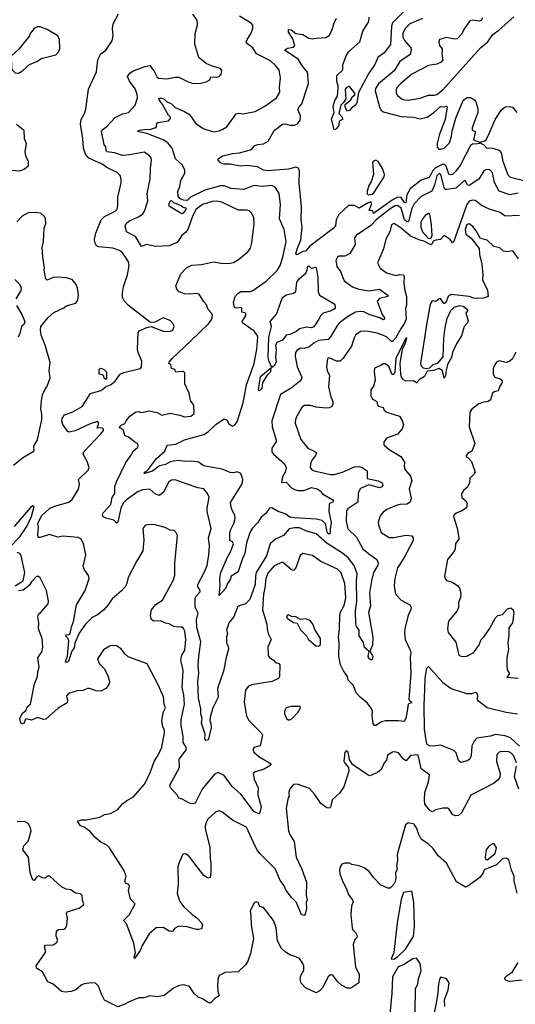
# Model space of a CAD drawing. Extents: x 2143765 to 2212931, y 878955 to 1017455.
# Tile 224 of 256: x 2184415 to 2188561, y 947024 to 955260. Entities that reach past the tile are written whole.
import ezdxf

# ---------------------------------------------------------------- set-up
doc = ezdxf.new("R2010")
doc.units = 0

msp = doc.modelspace()

# ---------------------------------------------------------------- linework, layer by layer
at = {"layer": '0CON20XD'}
for points in [[(2187981.9, 952325), (2187978.4, 952285), (2187965, 952261.4), (2187952.1, 952322.1), (2187925, 952341.5), (2187875.7, 952325), (2187825, 952321), (2187800.9, 952275), (2187760.8, 952249.2), (2187735, 952223.3), (2187708.3, 952238.3), (2187645, 952237.1), (2187627.1, 952247.1), (2187610.4, 952270.4), (2187603.6, 952293.6), (2187597.3, 952385), (2187616.6, 952503.4), (2187645, 952563.3), (2187655, 952600), (2187645, 952592.5), (2187625, 952556), (2187561.2, 952425), (2187554, 952315), (2187545, 952293.3), (2187535, 952293.3), (2187525, 952302.5), (2187505, 952357.5), (2187475, 952382.5), (2187455, 952382.5), (2187435, 952367.5), (2187383.3, 952345), (2187380, 952315), (2187388.8, 952245), (2187375.9, 952194.1), (2187353.3, 952165), (2187352.5, 952115), (2187367, 952087), (2187402.5, 952065), (2187407.5, 952035), (2187416.4, 952026.4), (2187456, 952016), (2187464.2, 951994.2), (2187487.3, 951977.3), (2187593.6, 951943.6), (2187615, 951906.7), (2187625.3, 951875), (2187615, 951838.8), (2187575, 951793.3), (2187485, 951760), (2187460, 951725), (2187460, 951715), (2187462.5, 951705), (2187505.9, 951665.9), (2187602.5, 951605), (2187635, 951560), (2187632, 951525), (2187640, 951495), (2187685, 951441.2), (2187694.4, 951405), (2187673.3, 951335), (2187689.2, 951255), (2187682, 951225), (2187655, 951206.9), (2187595, 951205.6), (2187565, 951195.6), (2187487.6, 951162.4), (2187455, 951142), (2187430.3, 951109.7), (2187414, 951055), (2187416.2, 951033.8), (2187439.2, 950969.2), (2187505, 950930), (2187545, 950928.9), (2187645, 950948.6), (2187695, 950942.9), (2187707.1, 950927.1), (2187707.4, 950905), (2187628.1, 950755), (2187575, 950674), (2187553.1, 950585), (2187548.6, 950525), (2187555.7, 950465), (2187565, 950448), (2187605.4, 950405.4), (2187678, 950365), (2187689.6, 950345), (2187688.2, 950325), (2187672.1, 950297.9), (2187663, 950267), (2187636.4, 950165), (2187634, 950135), (2187640.5, 950075), (2187682.7, 949985), (2187686.5, 949965), (2187681.8, 949925), (2187688, 949795), (2187671.8, 949575), (2187675.2, 949565.2), (2187692.8, 949555), (2187690, 949545), (2187665.2, 949534.8), (2187657.5, 949475), (2187646.3, 949413.7), (2187630.9, 949389.1), (2187585.4, 949395.4), (2187474.6, 949395.4), (2187443, 949387), (2187395, 949356.2), (2187382.5, 949355), (2187372.3, 949372.3), (2187362.9, 949435), (2187366.7, 949475), (2187355, 949501.2), (2187325, 949542), (2187262, 949592), (2187230.3, 949630.3), (2187205, 949692.5), (2187163.3, 949735), (2187156.7, 949765), (2187124, 949814), (2187099.5, 949865), (2187084.5, 949935), (2187087.3, 950045), (2187082.5, 950095), (2187090.4, 950165), (2187092.1, 950275), (2187099.6, 950305), (2187130.4, 950359.6), (2187143.5, 950425), (2187133.8, 950543.8), (2187104.2, 950634.2), (2187075, 950663.1), (2186935, 950727.5), (2186865, 950776.9), (2186785, 950796), (2186761.7, 950778.3), (2186724, 950675), (2186705.9, 950654.1), (2186685, 950660), (2186615, 950722), (2186545, 950691.8), (2186490.8, 950629.2), (2186475.3, 950585.3), (2186466.7, 950505), (2186454.8, 950455), (2186447.5, 950325), (2186483.5, 950205), (2186484.4, 950165), (2186493.5, 950125), (2186519.2, 950075), (2186490.8, 950015), (2186492.5, 949945), (2186505, 949923.8), (2186535, 949906.2), (2186555, 949884), (2186582.5, 949875), (2186591.2, 949865), (2186588.6, 949765), (2186581.2, 949748.8), (2186526.9, 949723.1), (2186355, 949697.5), (2186325, 949682.5), (2186305, 949652.5), (2186293.5, 949555), (2186311.5, 949435), (2186335, 949394.2), (2186435, 949293.8), (2186445.7, 949275), (2186426.7, 949185), (2186375, 949172.5), (2186367.5, 949155), (2186370, 949135), (2186415, 949098), (2186520, 949035), (2186503.3, 949015), (2186455, 948986.9), (2186385, 948968.5), (2186369.2, 948955), (2186376.6, 948906.6), (2186409.2, 948835), (2186407.8, 948775), (2186434.3, 948675), (2186425, 948627.5), (2186415, 948617.5), (2186375, 948636.5), (2186292.5, 948745), (2186265, 948781.2), (2186193.1, 948845), (2186125, 948937.9), (2186075, 948961.8), (2186045, 948949.4), (2185942.2, 948825), (2185883.9, 948706.1), (2185865, 948702), (2185835, 948707.9), (2185775, 948739.3), (2185747.3, 948747.3), (2185732.4, 948775), (2185676.8, 948835), (2185672.3, 948857.7), (2185751.4, 949005), (2185748.6, 949075), (2185810.6, 949155), (2185808.5, 949175), (2185783.3, 949215), (2185782.5, 949265), (2185766.1, 949355), (2185766.8, 949405), (2185792.8, 949535), (2185787.7, 949612.3), (2185774.1, 949675), (2185783.2, 949815), (2185764.4, 949905), (2185771.9, 949945), (2185797.8, 949985), (2185804.5, 950075), (2185795.5, 950145.5), (2185785, 950166.2), (2185765, 950181.2), (2185735, 950178.8), (2185705, 950184.3), (2185665, 950206.2), (2185635, 950212), (2185595, 950231.9), (2185535, 950230), (2185515.6, 950245.6), (2185509.4, 950275), (2185518.6, 950325), (2185555, 950367.5), (2185610.6, 950405), (2185703.1, 950575), (2185712.9, 950615), (2185714.2, 950715), (2185736.2, 950945), (2185722.3, 950972.3), (2185706, 950986), (2185675, 950989.2), (2185632, 951012), (2185538.5, 951038.5), (2185477.5, 951035), (2185461.2, 951025), (2185446.2, 951005), (2185454.5, 950905.5), (2185445, 950816.7), (2185391.2, 950728.8), (2185323.5, 950595), (2185310.9, 950545), (2185296.1, 950515), (2185267.7, 950482.3), (2185187.5, 950415), (2185154.6, 950365.4), (2185117.8, 950325), (2185065, 950281.8), (2185020.8, 950259.2), (2184965, 950204.5), (2184911.5, 950128.5), (2184876.4, 950045), (2184869.7, 950005), (2184850.9, 949979.1), (2184822.2, 949895), (2184815, 949886.9), (2184805, 949886.9), (2184799.1, 949895), (2184814.4, 949935), (2184825.5, 950065), (2184816.6, 950086.6), (2184798.8, 950105), (2184805, 950115.6), (2184826.4, 950116.4), (2184837.1, 950125), (2184848.5, 950181.5), (2184866.2, 950225), (2184890.5, 950365), (2184963.3, 950485), (2184995.6, 950585), (2184991.7, 950611.7), (2184957.7, 950657.7), (2184946.2, 950685), (2184968.9, 950785), (2184948.3, 950878.3), (2184927, 950917), (2184905, 950927.5), (2184775, 950939.2), (2184735, 950931.4), (2184665, 950952.5), (2184585, 950927.5), (2184570, 950930), (2184565.8, 950955), (2184572.7, 951012.7), (2184566.9, 951045), (2184598.7, 951111.3), (2184665, 951170), (2184705, 951190.6), (2184827, 951223), (2184852.7, 951247.3), (2184908, 951332), (2184914.2, 951375), (2184906.2, 951415), (2184987, 951493), (2184996.1, 951513.9), (2184980.8, 951565), (2184947.3, 951625), (2184950.3, 951645), (2185094.4, 951795), (2185115.8, 951825), (2185116.2, 951836.2), (2185105, 951846.7), (2185064, 951844), (2185076.2, 951885), (2185065, 951898.8), (2185005, 951880.4), (2184878.7, 951821.3), (2184825, 951811.1), (2184815, 951816.9), (2184775.6, 951875), (2184768.5, 951905), (2184770.6, 951925), (2184791.2, 951955), (2184860.2, 951979.8), (2184936.7, 952023.3), (2185006.4, 952133.6), (2185095, 952157.5), (2185110.8, 952169.2), (2185131.7, 952188.3), (2185175, 952206.7), (2185215, 952235.8), (2185255, 952296.2), (2185285, 952308.8), (2185411.7, 952338.3), (2185425, 952343.3), (2185433.3, 952355), (2185436.2, 952405), (2185406.2, 952475), (2185401.2, 952505), (2185406.1, 952643.9), (2185415, 952656.7), (2185480, 952685), (2185515, 952692.5), (2185625, 952651.2), (2185676.1, 952653.9), (2185696.1, 952663.9), (2185706.1, 952693.9), (2185700, 952715), (2185675, 952743.3), (2185615.9, 952765.9), (2185545, 952731.2), (2185515, 952726.7), (2185501.7, 952731.7), (2185325, 952868.8), (2185288.3, 952908.3), (2185273.8, 952935), (2185274.2, 952975.8), (2185283.8, 953025), (2185317.5, 953125), (2185330.8, 953205), (2185324.2, 953235), (2185305, 953264), (2185275, 953310), (2185250.2, 953330.2), (2185195, 953349.1), (2185075, 953360.8), (2185058.8, 953368.8), (2185043.8, 953395), (2185042, 953425), (2185053.3, 953475), (2185097.1, 953585), (2185125, 953613.6), (2185215, 953658.1), (2185229.5, 953675), (2185236.2, 953705), (2185235.4, 953775), (2185263.3, 953895), (2185264.4, 953925), (2185255.5, 953955.5), (2185231.4, 953981.4), (2185145, 954024.6), (2185105, 954051.8), (2184992.2, 954102.2), (2184964.7, 954134.7), (2184948.7, 954185), (2184943.8, 954265), (2184922.7, 954385), (2184928.2, 954425), (2184958.5, 954475), (2184967.1, 954512.9), (2184990.9, 954679.1), (2185058.9, 954825), (2185068.6, 954925), (2185094.3, 954975), (2185135.6, 955005), (2185187.8, 955082.2), (2185198.2, 955125), (2185192.7, 955185), (2185197.7, 955225), (2185242, 955308)], [(2185459.5, 953659.5), (2185485.7, 953745), (2185480.6, 953805), (2185506.4, 953925), (2185508.6, 954015), (2185518.6, 954085), (2185514, 954105), (2185495, 954126), (2185455, 954152), (2185335, 954128.9), (2185275, 954123.8), (2185206.8, 954146.8), (2185145.4, 954155.4), (2185137.3, 954165), (2185135.3, 954195.3), (2185121.9, 954215), (2185100, 954325), (2185105, 954340), (2185145, 954366.2), (2185215, 954441.4), (2185275, 954472.2), (2185325, 954483.3), (2185380.6, 954545), (2185401.4, 954605), (2185398.5, 954635), (2185380.8, 954680.8), (2185332.9, 954745), (2185318, 954785), (2185336.4, 954813.6), (2185365, 954831.1), (2185465, 954868), (2185505, 954876.7), (2185540.2, 954830.2), (2185565, 954778.8), (2185575, 954771.9), (2185645, 954765.6), (2185715, 954780), (2185745, 954778.6), (2185825, 954739.2), (2185865, 954727.5), (2185931.7, 954728.3), (2185975, 954739.2), (2186005, 954756.7), (2186015, 954782.5), (2186065, 954778), (2186082.5, 954785), (2186100, 954805), (2186106.7, 954835), (2186095, 954852.5), (2186025, 954870.8), (2185975, 954892.9), (2185912.5, 954945), (2185881.4, 955055), (2185882.9, 955145), (2185902.3, 955217.7), (2185898.6, 955255), (2185864.4, 955305)], [(2186526.5, 951855), (2186564, 951735), (2186524.3, 951675), (2186524.4, 951645), (2186539.2, 951625), (2186629.4, 951545), (2186645.4, 951515), (2186635.4, 951475), (2186613.4, 951435), (2186605, 951387.5), (2186645, 951390.8), (2186687.8, 951345), (2186715, 951329.2), (2186745, 951322.9), (2186793, 951323), (2186855, 951346.9), (2186905, 951336.7), (2186929.8, 951319.8), (2186949.4, 951295), (2187033.8, 951245), (2187041.2, 951235), (2187033.3, 951225), (2187007.1, 951212.9), (2187004.5, 951205.5), (2187001.1, 951145), (2187021.8, 951055), (2187011.2, 950995), (2187013.1, 950965), (2187005, 950955.7), (2186991.2, 950965), (2186974.3, 951044.3), (2186945, 951071.6), (2186895, 951082.8), (2186715, 951092.2), (2186675, 951100), (2186635, 951126.1), (2186577.5, 951147.5), (2186525, 951177.9), (2186504.6, 951175.4), (2186475, 951130), (2186435, 951100), (2186408, 951055), (2186361.9, 951008.1), (2186342.7, 950977.3), (2186311.1, 950885), (2186298.5, 950795), (2186275.7, 950745), (2186246.4, 950653.6), (2186233, 950637), (2186185, 950606.7), (2186175.5, 950574.5), (2186154.4, 950545), (2186139.5, 950505), (2186085, 950444), (2186093.5, 950525), (2186088.9, 950585), (2186098.9, 950635), (2186152.7, 950765), (2186182.5, 950815), (2186202.5, 950875), (2186195, 950893.3), (2186173.3, 950905), (2186172.6, 950965), (2186179, 950991), (2186206.2, 951045), (2186216.3, 951086.3), (2186214.4, 951115), (2186187.6, 951167.6), (2186177.9, 951222.1), (2186275, 951376.7), (2186282, 951415), (2186265.8, 951465), (2186235, 951478.1), (2186205, 951470.8), (2186175, 951472.9), (2186109.8, 951499.8), (2185967.5, 951525), (2185944, 951535), (2185915, 951558.9), (2185852, 951568), (2185805, 951563.3), (2185735, 951573.4), (2185675, 951561.9), (2185635, 951540.2), (2185585, 951528.8), (2185526, 951484), (2185462.8, 951462.8), (2185456.7, 951465), (2185458, 951475), (2185485, 951490), (2185560.4, 951589.6), (2185630.2, 951649.8), (2185648.9, 951701.1), (2185720.5, 951709.5), (2185792.5, 951745), (2185955, 951790), (2185995, 951814.5), (2186055.8, 951875), (2186125, 951920), (2186150, 951910), (2186162.3, 951882.3), (2186195, 951861.2), (2186215, 951870), (2186235, 951896), (2186284.6, 952055), (2186313.2, 952205), (2186377.1, 952385), (2186400, 952505), (2186407.7, 952605), (2186402.4, 952622.4), (2186375.4, 952655.4), (2186281.2, 952721.2), (2186276.7, 952735), (2186280.6, 952745), (2186305.7, 952785), (2186307.5, 952805), (2186274, 952814), (2186273.3, 952845), (2186265, 952853.3), (2186225, 952847.5), (2186211.7, 952851.7), (2186202.7, 952895), (2186216.9, 952945), (2186239.1, 952970.9), (2186265, 952986.5), (2186345, 952985.4), (2186365, 952993.6), (2186476.4, 953073.6), (2186569, 953161), (2186592.7, 953205), (2186615.4, 953275), (2186643.5, 953405), (2186628.1, 953505), (2186588.1, 953595), (2186595.5, 953714.5), (2186586.6, 953806.6), (2186555, 953856.2), (2186525, 953874.3), (2186445, 953865.5), (2186375, 953874.4), (2186290.2, 953839.8), (2186185, 953848.2), (2186125, 953869.7), (2186095, 953870), (2185965, 953833), (2185845, 953775.2), (2185815, 953748.2), (2185785, 953751.1), (2185754.8, 953765), (2185740, 953785), (2185737.1, 953822.9), (2185755.6, 953865), (2185764.4, 953915), (2185797.1, 953975), (2185796.9, 954005), (2185773.1, 954045), (2185719.1, 954095), (2185690.9, 954185), (2185655, 954230.8), (2185615.7, 954255.7), (2185477.5, 954307.5), (2185401.2, 954325), (2185415, 954335.3), (2185475, 954343.9), (2185505, 954341.5), (2185545.4, 954354.6), (2185559.2, 954365), (2185563.3, 954395), (2185570.5, 954399.5), (2185660, 954415), (2185677.7, 954432.3), (2185675.8, 954445), (2185660.1, 954460.1), (2185610.4, 954550.4), (2185578, 954595), (2185585, 954603.8), (2185605, 954602.5), (2185625, 954595.4), (2185644, 954575), (2185685.2, 954555.2), (2185715, 954524.5), (2185795, 954492.5), (2185835, 954467.5), (2185885, 954395.8), (2185950.9, 954350.9), (2186037.3, 954322.7), (2186085, 954330), (2186115, 954342.9), (2186147.5, 954365), (2186226.4, 954473.6), (2186245, 954478.8), (2186285, 954471.4), (2186385, 954492.5), (2186465, 954535.6), (2186563.6, 954606.4), (2186592.2, 954655), (2186589.6, 954695), (2186596.4, 954775), (2186585, 954840), (2186556.2, 954876.2), (2186512, 954915), (2186396, 954975), (2186364.2, 955025), (2186313.3, 955065), (2186308.8, 955075), (2186316.7, 955095), (2186349.5, 955140.5), (2186364.2, 955185), (2186365.8, 955215), (2186350.9, 955230.9), (2186255, 955290)], [(2187625, 955325.3), (2187535, 955233.1), (2187525.2, 955204.8), (2187517.1, 955052.9), (2187465, 954984), (2187411.1, 954945), (2187385.8, 954884.2), (2187334.1, 954805.9), (2187248.3, 954651.7), (2187235.6, 954565), (2187225, 954543.8), (2187190.7, 954519.3), (2187175, 954500), (2187152.5, 954495), (2187137.5, 954535), (2187138.3, 954551.7), (2187185, 954590), (2187197.5, 954615), (2187218.3, 954631.7), (2187220, 954645), (2187175, 954700), (2187165, 954702.5), (2187145, 954690), (2187137.5, 954675), (2187142.5, 954597.5), (2187123.9, 954566.1), (2187102.5, 954545), (2187084.4, 954475), (2187113.1, 954445), (2187114.3, 954425.7), (2187087.5, 954412.5), (2187084.2, 954375), (2187067.6, 954352.4), (2187055, 954337.5), (2187045, 954342.5), (2187023.3, 954426.7), (2187045.4, 954484.6), (2187036.9, 954535), (2187051.5, 954585), (2187070.5, 954615), (2187076.1, 954645), (2187078.8, 954705), (2187067.9, 954745), (2187068, 954792), (2187118.3, 954841.7), (2187117.4, 954882.6), (2187145, 954957.5), (2187165, 954992.5), (2187260.8, 955075), (2187285.5, 955164.5), (2187336.3, 955243.7), (2187339.3, 955280.7)], [(2188285.8, 955275), (2188278.8, 955255), (2188261.2, 955248.8), (2188205, 955255.6), (2188179.7, 955250.3), (2188135, 955186.2), (2188111.3, 955138.7), (2188075, 955099.4), (2188055, 955096.4), (2187985, 955110), (2187927.5, 955095), (2187922, 955075), (2187927.5, 955045), (2187948, 955015), (2187950, 954995), (2187946.2, 954975), (2187954, 954925), (2187940, 954905), (2187905, 954888.8), (2187835, 954875.6), (2187695, 954805.4), (2187602.5, 954725), (2187573.5, 954695), (2187563.3, 954675), (2187565.7, 954645), (2187575.7, 954625), (2187614.2, 954594.2), (2187638.3, 954588.3), (2187665, 954587.3), (2187765.7, 954604.3), (2187835, 954629.2), (2187885, 954629.1), (2187905, 954634.7), (2187955, 954672.3), (2188269.6, 955025), (2188330, 955075), (2188373.3, 955136.7), (2188425.4, 955175), (2188550, 955285)], [(2184405, 954813.8), (2184437.3, 954832.7), (2184495.9, 954884.1), (2184565, 954912), (2184595, 954934), (2184716.7, 954965), (2184736.2, 954985), (2184751.2, 955015), (2184748.8, 955095), (2184733.3, 955125), (2184645, 955177.5), (2184585, 955200), (2184565, 955200), (2184535, 955186.7), (2184503.8, 955145), (2184496.2, 955125), (2184407.3, 955012.7), (2184343.3, 954955), (2184347.5, 954855), (2184357.5, 954835), (2184376.4, 954816.4), (2184405, 954813.8)], [(2188631.9, 953911.9), (2188520.5, 953940.5), (2188500.5, 953960.5), (2188459.6, 954075), (2188449.8, 954135), (2188439.1, 954155), (2188425, 954166), (2188375, 954182.5), (2188324.4, 954185), (2188300.6, 954210.6), (2188265, 954230), (2188264.3, 954225), (2188245, 954220.7), (2188202.1, 954217.9), (2188185, 954206.7), (2188103.4, 954045), (2188065, 953992.3), (2188035, 953965.4), (2188015, 953961.1), (2188005, 953968.5), (2187984.1, 954034.1), (2187968.8, 954048.8), (2187955, 954052.3), (2187891.7, 954018.3), (2187867.9, 953992.1), (2187855.6, 953964.4), (2187841.3, 953938.7), (2187775, 953918.4), (2187682.7, 953845), (2187653.6, 953796.4), (2187645, 953727.8), (2187635, 953730.7), (2187605, 953773.9), (2187575, 953774.5), (2187530.3, 953749.7), (2187375, 953640), (2187370, 953660), (2187337.5, 953665), (2187358, 953715), (2187356.7, 953736.7), (2187335, 953731.2), (2187255, 953684.2), (2187215, 953706), (2187165, 953707.1), (2187085, 953631.5), (2187062.9, 953585), (2187056.6, 953535), (2187037.3, 953512.7), (2186843, 953367), (2186807.4, 953325), (2186785, 953320.8), (2186733.3, 953293.3), (2186725.4, 953305.4), (2186742.9, 953357.1), (2186765.7, 953415), (2186777.6, 953525), (2186771.1, 953585), (2186773.5, 953695), (2186753.5, 953895), (2186756.2, 953995), (2186748.2, 954018.2), (2186725, 954026.5), (2186665, 954009.6), (2186485, 953996.1), (2186455, 954002.1), (2186405, 954028.8), (2186315, 954041.2), (2186263.6, 954033.6), (2186175, 954050.5), (2186121.9, 954051.9), (2186095, 954063.3), (2186076.7, 954085), (2186076.7, 954095), (2186086.2, 954105), (2186115, 954120), (2186195, 954140), (2186255, 954145.8), (2186355, 954174.3), (2186383, 954207), (2186407.1, 954217.1), (2186455, 954222.8), (2186494.5, 954245), (2186545, 954333.3), (2186615, 954387.3), (2186635, 954389.6), (2186675, 954378.8), (2186715, 954376.9), (2186740.2, 954389.8), (2186761.7, 954418.3), (2186764.5, 954455), (2186742.1, 954507.9), (2186748.9, 954525), (2186774.5, 954555), (2186830, 954725), (2186826.9, 954805), (2186820.5, 954825), (2186781, 954871), (2186745, 954931.1), (2186630, 955005), (2186655, 955021.5), (2186705, 955029.4), (2186715.4, 955045), (2186698.8, 955098.8), (2186664.3, 955155), (2186662.5, 955177.5), (2186685, 955173.8), (2186725, 955144.2), (2186785, 955136.7), (2186835, 955106), (2186865, 955101.2), (2186895, 955106), (2186975, 955110), (2187005, 955128.6), (2187030.4, 955175), (2187042.1, 955225), (2187065, 955274)], [(2187785, 955270.3), (2187679.4, 955225), (2187638.9, 955185), (2187621.3, 955145), (2187619.6, 955115), (2187634.6, 955085), (2187687.5, 955025), (2187690, 955005), (2187682.5, 954967.5), (2187595, 954909.1), (2187547.7, 954832.3), (2187417.9, 954722.1), (2187391.3, 954685), (2187387.8, 954665), (2187425, 954531.2), (2187437.5, 954505), (2187455, 954489.4), (2187605, 954450.9), (2187710, 954445), (2187765, 954430), (2187825, 954443.6), (2187879.4, 954485), (2187935, 954533.3), (2187965, 954530), (2187985, 954537.5), (2187991.7, 954531.7), (2187974.8, 954425), (2187927, 954303), (2187906.5, 954225), (2187906.8, 954195), (2187925, 954174.5), (2187965, 954186.4), (2188009.5, 954230.5), (2188028, 954285), (2188031.7, 954328.3), (2188062.8, 954437.2), (2188125, 954583.8), (2188155, 954610), (2188185, 954610), (2188219.3, 954589.3), (2188231.7, 954571.7), (2188248.3, 954518.3), (2188247.5, 954485), (2188200, 954355), (2188200, 954335), (2188224.1, 954324.1), (2188226.8, 954316.8), (2188211.1, 954255), (2188265, 954235.2), (2188305, 954245.7), (2188317.6, 954255), (2188345.2, 954315), (2188393.8, 954426.2), (2188445, 954506.1), (2188475, 954530.9), (2188515, 954534.5), (2188537.2, 954527.2), (2188574, 954485)], [(2184387.1, 954387.1), (2184445, 954342.5), (2184450, 954335), (2184451.2, 954265), (2184468, 954225), (2184458.6, 954155), (2184464.2, 954125), (2184485.8, 954075), (2184486.2, 954035), (2184455, 954008.8), (2184415, 953994.2), (2184345, 953999.1)], [(2187335, 953794.2), (2187365, 953801.1), (2187378.5, 953811.5), (2187465.3, 953945), (2187466.4, 953965), (2187450.9, 954015), (2187415, 954074.4), (2187395, 954084.4), (2187373.8, 954076.2), (2187365.6, 954064.4), (2187374.4, 953965.6), (2187355.7, 953905), (2187336.2, 953873.8), (2187320.9, 953825), (2187321.3, 953801.3), (2187335, 953794.2)], [(2188585, 953807.7), (2188515, 953795.4), (2188425.9, 953825.9), (2188387.3, 953897.3), (2188369.8, 953979.8), (2188345, 954005.6), (2188315, 954005.5), (2188297.5, 953995), (2188255, 953925.6), (2188175, 953872.2), (2188160, 953875), (2188145, 953913.3), (2188135, 953916.2), (2188065, 953851.5), (2187988.5, 953838.5), (2187975, 953840.9), (2187965.2, 953855.2), (2187940.5, 953955), (2187935, 953968.8), (2187925, 953974.2), (2187903.8, 953955), (2187885.2, 953874.8), (2187862.9, 953825), (2187775, 953779.7), (2187715, 953720), (2187695, 953681.1), (2187668.8, 953571.2), (2187655, 953570.5), (2187635, 953585.9), (2187616.5, 953646.5), (2187605, 953683.2), (2187575, 953704.7), (2187555, 953703.3), (2187515, 953678.3), (2187396.9, 953585), (2187352.8, 953537.2), (2187230.5, 953455), (2187216.7, 953435), (2187220.3, 953379.7), (2187177.1, 953305), (2187135, 953280.6), (2187085, 953280.8), (2187075, 953274), (2187060.6, 953245), (2187069.2, 953195), (2187098, 953155), (2187130, 953075), (2187199.2, 953025), (2187253.3, 953005), (2187335, 952991.6), (2187425, 953006.6), (2187493.5, 952955), (2187495, 952944.5), (2187425, 952928.9), (2187405.9, 952905), (2187448.5, 952795), (2187463, 952773), (2187465.8, 952755), (2187455, 952748.2), (2187426.8, 952766.8), (2187345, 952790), (2187295, 952815.3), (2187265, 952818.9), (2187225, 952812.8), (2187158.5, 952775), (2187091.5, 952725), (2187073.6, 952705), (2187014, 952606), (2186995, 952585.6), (2186915, 952575.3), (2186875, 952555.4), (2186835, 952519.6), (2186795, 952510), (2186765, 952511.5), (2186736.5, 952495), (2186722.8, 952475), (2186719.1, 952445), (2186735.2, 952355.2), (2186771.4, 952275), (2186772, 952255), (2186756.2, 952235), (2186685, 952177.5), (2186597.5, 952125), (2186525.4, 951905), (2186526.5, 951855)], [(2188595, 953620.9), (2188475, 953616.4), (2188435, 953646.4), (2188344.5, 953674.5), (2188285, 953703.6), (2188226.5, 953746.5), (2188205, 953751.7), (2188175, 953741.6), (2188155.2, 953715), (2188045, 953398), (2188035, 953394.2), (2188015, 953421.2), (2187965, 953456.2), (2187935, 953422), (2187895, 953416.2), (2187875, 953406.7), (2187865.6, 953385), (2187855, 953377.5), (2187797.1, 953407.1), (2187762.8, 953417.2), (2187685, 953449.3), (2187605, 953516.2), (2187555, 953549.2), (2187545, 953554), (2187525.8, 953544.2), (2187512.9, 953485), (2187478.5, 953425), (2187457.6, 953342.4), (2187407.5, 953225), (2187431.1, 953181.1), (2187485, 953143.1), (2187565, 953121.4), (2187595, 953130), (2187626.2, 953125), (2187631.7, 953111.7), (2187630, 953055), (2187637.8, 952995), (2187651.8, 952945), (2187650.5, 952875), (2187642.5, 952845), (2187647.1, 952755), (2187631.9, 952715), (2187605, 952678.8), (2187560.3, 952595), (2187535, 952567.6), (2187525, 952567.2), (2187485, 952606), (2187445.3, 952625.3), (2187405, 952639.2), (2187315.4, 952655.4), (2187265, 952651.8), (2187225, 952621.9), (2187211.9, 952598.1), (2187191.9, 952528.1), (2187121.2, 952428.8), (2187095, 952404.3), (2187065, 952404.3), (2187005, 952432.9), (2186990.8, 952425), (2186981.9, 952355), (2186987.1, 952325), (2187006.9, 952285), (2186998.5, 952188.5), (2187017.8, 952105), (2187033.3, 952065), (2187035.5, 952044.5), (2187025.8, 952025), (2187005, 952013.5), (2186978.9, 952011.1), (2186895, 952019.6), (2186846.5, 952033.5), (2186795, 952031.5), (2186774.4, 952015), (2186732.2, 951945), (2186721.9, 951915), (2186720.6, 951885), (2186768.2, 951748.2), (2186825, 951676.7), (2186885, 951649.2), (2186896.7, 951636.7), (2186890.9, 951615), (2186862.9, 951577.1), (2186847.3, 951545), (2186844.5, 951515), (2186858.1, 951495), (2186878, 951485), (2187015, 951455.4), (2187044.6, 951454.6), (2187114.7, 951475.3), (2187215, 951520), (2187255, 951523.1), (2187281.2, 951515), (2187322, 951485), (2187322, 951422), (2187415, 951402.7), (2187447.1, 951385), (2187453.6, 951365), (2187445, 951353.6), (2187425, 951344.5), (2187335, 951369.2), (2187265, 951338), (2187246.9, 951303.1), (2187244.1, 951225), (2187160.4, 951169.6), (2187149.5, 951155), (2187147.3, 951065), (2187160.7, 951000.7), (2187231.9, 950931.9), (2187284.5, 950835), (2187333.8, 950793.8), (2187403.8, 950743.8), (2187414.5, 950715), (2187411.7, 950698.3), (2187375.3, 950635), (2187357.2, 950565), (2187342.1, 950465), (2187350.8, 950355), (2187334.2, 950305), (2187368.1, 950095), (2187366.7, 950025), (2187350, 949995), (2187347.5, 949975), (2187368.8, 949935), (2187363, 949907), (2187355, 949902.5), (2187336.4, 949916.4), (2187330, 949935), (2187340, 949975), (2187298.3, 950008.3), (2187291.7, 950051.7), (2187256.2, 950105), (2187255.8, 950155), (2187232.5, 950185), (2187227.5, 950207.5), (2187224.1, 950314.1), (2187234.2, 950394.2), (2187233.2, 950565), (2187238.2, 950625), (2187214.2, 950695.8), (2187165.2, 950755.2), (2187115, 950797.9), (2186988.4, 950878.4), (2186895, 950958.5), (2186815, 950981.1), (2186755, 951008.4), (2186715, 951010.8), (2186668, 951002), (2186623.3, 950946.7), (2186554.7, 950915.3), (2186511.1, 950875), (2186478.7, 950775), (2186393.9, 950635), (2186386.9, 950605), (2186384.3, 950535.7), (2186339.2, 950410.8), (2186305, 950374.4), (2186252.1, 950357.9), (2186236.2, 950345), (2186206.7, 950265), (2186165, 950215.8), (2186151.7, 950171.7), (2186144.6, 950155), (2186153.5, 950125), (2186144.5, 950094.5), (2186144.4, 950045), (2186159.7, 950019.7), (2186162.9, 949995), (2186141.9, 949925), (2186118.7, 949811.3), (2186069.2, 949665), (2186075.4, 949594.6), (2186029.6, 949505), (2186008.9, 949425), (2186006.1, 949396.1), (2186013.8, 949375), (2186015.6, 949334.4), (2185992.7, 949237.3), (2185975, 949232), (2185963.9, 949243.9), (2185967.5, 949285), (2185936, 949375), (2185940.8, 949415), (2185929.1, 949455), (2185929.6, 949495), (2185912, 949585), (2185906.5, 949725), (2185913.7, 949795), (2185908.5, 949855), (2185913.4, 949936.6), (2185930, 950055), (2185897, 950177), (2185894.6, 950245.4), (2185909.2, 950295), (2185883.5, 950345), (2185882.5, 950415), (2185887.7, 950435), (2185924.2, 950475), (2185922.7, 950492.7), (2185905.7, 950515.7), (2185904.6, 950535), (2185959.6, 950635), (2185983.8, 950695), (2185998, 950785), (2186003.2, 950855), (2185993.5, 950926.5), (2186017.8, 951005), (2185983.3, 951145), (2185982.7, 951175), (2185999.6, 951265), (2185987.3, 951297.3), (2185956.2, 951336.2), (2185905, 951345.4), (2185808.9, 951378.9), (2185715, 951411.4), (2185685, 951407.1), (2185659.7, 951390.3), (2185620.2, 951309.8), (2185585, 951278.9), (2185551.9, 951291.9), (2185505, 951334.4), (2185445, 951327.8), (2185405, 951312.5), (2185307.9, 951245), (2185281.1, 951215), (2185260.4, 951175), (2185235, 951056.7), (2185225, 951050), (2185203.8, 951073.8), (2185135, 951089.2), (2185110, 951105), (2185107.5, 951125), (2185112.5, 951135), (2185176.9, 951205), (2185187.3, 951262.7), (2185212.1, 951297.9), (2185211.8, 951355), (2185224.4, 951395), (2185303.1, 951555), (2185353.8, 951625), (2185361.9, 951648.1), (2185404, 951685), (2185407, 951697), (2185400, 951715), (2185375, 951730), (2185325, 951768.8), (2185295, 951783.3), (2185283.8, 951825), (2185265, 951841.2), (2185250, 951845), (2185258.5, 951865), (2185295, 951882), (2185304.7, 951905), (2185336, 951945), (2185385, 951978.1), (2185405, 951981.9), (2185435.6, 951975.6), (2185496.9, 951986.9), (2185565, 951974.4), (2185605, 951951.5), (2185675, 951970), (2185755, 951953.3), (2185795, 951937.8), (2185847, 951943), (2185873.8, 951965), (2185870.5, 952035), (2185844.5, 952075), (2185833.1, 952135), (2185795.5, 952215), (2185795.5, 952305.5), (2185786.2, 952316.2), (2185775, 952318.5), (2185722.3, 952312.3), (2185713.3, 952333.3), (2185685, 952342.5), (2185680, 952375), (2185662.5, 952385), (2185664.2, 952395), (2185689.5, 952425), (2185846.4, 952573.6), (2185995.3, 952715), (2186023.3, 952755), (2186026.9, 952785), (2186020, 952805), (2185992.2, 952835), (2185978.1, 952875), (2185955, 952898.8), (2185916.2, 952965), (2185895, 952971.1), (2185835, 952962.9), (2185795, 952965.8), (2185750, 952985), (2185730, 953005), (2185722.5, 953035), (2185762, 953135), (2185811.2, 953185), (2185855, 953207.1), (2185935, 953212.5), (2186035, 953234.5), (2186115, 953220.5), (2186175, 953224.5), (2186205, 953230), (2186245, 953252.9), (2186323.1, 953316.9), (2186345, 953348.8), (2186357.8, 953392.2), (2186377.3, 953552.7), (2186374.1, 953605.9), (2186355, 953642.5), (2186335, 953661.5), (2186315, 953667.5), (2186245, 953666.8), (2186105, 953734.3), (2186065, 953743.1), (2186025, 953739.1), (2185945, 953713.1), (2185887.9, 953672.1), (2185859.6, 953615), (2185822.5, 953505), (2185805, 953481.9), (2185771.9, 953455), (2185732.9, 953397.1), (2185665, 953368.5), (2185555, 953362.2), (2185475, 953378.6), (2185435, 953364), (2185385, 953445.7), (2185309.2, 953485), (2185297.5, 953535), (2185307.1, 953555), (2185328.6, 953575), (2185408.3, 953611.7), (2185445, 953637.1), (2185459.5, 953659.5)], [(2185775, 953636), (2185760.5, 953640.5), (2185665, 953700), (2185665, 953723.3), (2185675, 953743.3), (2185685, 953746.7), (2185702.2, 953732.2), (2185765, 953706.9), (2185781.7, 953691.7), (2185805, 953686), (2185805, 953672.2), (2185785, 953644.4), (2185775, 953636)], [(2184362.5, 951535), (2184437.5, 951595), (2184535.7, 951655), (2184534, 951694), (2184562.9, 951745), (2184599.2, 951915), (2184601, 951961), (2184591.8, 952005), (2184597.5, 952075), (2184606.9, 952123.1), (2184625, 952163.3), (2184644.2, 952195), (2184670.8, 952265), (2184660.8, 952325), (2184668.8, 952391.2), (2184627, 952537), (2184595, 952620), (2184588, 952665), (2184592.5, 952695), (2184652.3, 952767.7), (2184699.5, 952810.5), (2184785, 952848.8), (2184805, 952866.2), (2184885, 952890), (2184900.8, 952915), (2184907.5, 952955), (2184900, 953015), (2184888.8, 953045), (2184855, 953086.2), (2184805, 953101.2), (2184735, 953106.2), (2184695, 953103.3), (2184645, 953080), (2184633, 953093), (2184620, 953165), (2184623.3, 953185), (2184607.5, 953275), (2184602.7, 953355), (2184613.6, 953405), (2184618.9, 953515), (2184632.7, 953555), (2184630, 953595), (2184622, 953615), (2184590.5, 953640.5), (2184545, 953646), (2184485, 953643.8), (2184435, 953616.7), (2184391.7, 953568.3)], [(2187855, 953428.8), (2187864.6, 953455.4), (2187860, 953545), (2187849.2, 953619.2), (2187845, 953631.4), (2187835, 953637.8), (2187807.9, 953622.1), (2187780.8, 953589.2), (2187771.5, 953565), (2187772.2, 953525), (2187785.5, 953485), (2187833.4, 953433.4), (2187855, 953428.8)], [(2188589, 953259), (2188549.2, 953315), (2188535, 953326.2), (2188495, 953318.8), (2188462.7, 953322.7), (2188430.7, 953350.7), (2188381.7, 953361.7), (2188325, 953416.2), (2188270, 953430), (2188234, 953495), (2188205, 953531.2), (2188175, 953553.8), (2188155, 953547.1), (2188140.5, 953505), (2188146.2, 953465), (2188191.2, 953431.2), (2188260, 953345), (2188260.8, 953295), (2188281.4, 953215), (2188289.2, 953125), (2188285.8, 953085), (2188327.3, 952997.3), (2188333.8, 952945), (2188295, 952930.5), (2188245, 952927.9), (2188215, 952930.9), (2188174.2, 952945.8), (2188025, 952960), (2188000, 952945), (2187981.2, 952895), (2187970, 952885), (2187963.8, 952885), (2187935, 952926.7), (2187925, 952926.2), (2187895, 952903.3), (2187865, 952908.8), (2187848.6, 952881.4), (2187821.3, 952725), (2187768.3, 952385), (2187773.4, 952363.4), (2187789.1, 952349.1), (2187815, 952342.3), (2187845, 952348), (2187875, 952375.2), (2187912, 952388), (2187959, 952441), (2187962.4, 952595), (2187975.2, 952685), (2187990.6, 952759.4), (2188022.4, 952827.6), (2188050, 952855), (2188095, 952868), (2188125, 952863.8), (2188160, 952835), (2188162.5, 952825), (2188147.5, 952805), (2188166.7, 952745), (2188160, 952725), (2188133.3, 952695), (2188110, 952615), (2188070.8, 952555), (2188036.2, 952475), (2188026.7, 952435), (2187993.1, 952375), (2187981.9, 952325)], [(2186525, 952352), (2186500.7, 952400.7), (2186493.2, 952433.2), (2186498.5, 952605), (2186520.6, 952695), (2186510.8, 952735), (2186563, 952797), (2186615, 952937.3), (2186645, 952959.3), (2186705, 952972.9), (2186723.8, 952986.2), (2186733.9, 953065), (2186756.7, 953095), (2186809, 953141), (2186820.8, 953165), (2186825, 953199.2), (2186835, 953202), (2186855, 953177.5), (2186885, 953190.8), (2186895.3, 953185.3), (2186907.9, 953105), (2186911.8, 952985), (2186924.5, 952955), (2187051.7, 952881.7), (2187053.3, 952845), (2187022, 952825), (2186955, 952805.5), (2186933.9, 952786.1), (2186916.2, 952755), (2186875, 952691.8), (2186855, 952683.8), (2186815, 952687.3), (2186755.5, 952674.5), (2186733.8, 952655), (2186675, 952626.2), (2186645, 952620), (2186615, 952580), (2186565, 952558.8), (2186554.7, 952535), (2186559.3, 952495), (2186553.7, 952443.7), (2186560.5, 952395), (2186545, 952365.4), (2186525, 952352)], [(2184375, 953086.7), (2184416.1, 953046.1), (2184426.7, 953015), (2184423.3, 952995), (2184382.5, 952925)], [(2184388.3, 952868.3), (2184434.2, 952794.2), (2184458.8, 952735), (2184450.7, 952709.3), (2184430, 952695), (2184415.8, 952634.2), (2184401.2, 952605)], [(2188565, 952480), (2188537.3, 952422.7), (2188515, 952402.5), (2188485, 952392.5), (2188425, 952406.7), (2188404.1, 952395.9), (2188383.3, 952365), (2188375, 952340), (2188376.1, 952296.1), (2188389.3, 952269.3), (2188435.9, 952255.9), (2188448.8, 952245), (2188452, 952225), (2188432.5, 952195), (2188417.5, 952155), (2188385, 952146), (2188369.2, 952135), (2188355, 952080), (2188332.9, 952067.1), (2188295, 952061.9), (2188255, 952046.9), (2188197.3, 952002.7), (2188180, 951975), (2188174.2, 951854.2), (2188224, 951715), (2188198.3, 951651.7), (2188165, 951632.5), (2188150, 951615), (2188150, 951605), (2188165, 951597.5), (2188195, 951563.3), (2188225.6, 951475), (2188215.4, 951454.6), (2188182, 951425), (2188177.5, 951385), (2188160.5, 951349.5), (2188127, 951323), (2188110, 951295), (2188115, 951262.5), (2188147.5, 951235), (2188158.8, 951215), (2188153.6, 951176.4), (2188115, 951150.8), (2188066.8, 951133.2), (2188046.2, 951115), (2188043.8, 951105), (2188075.7, 951005.7), (2188089.2, 950925), (2188088, 950915), (2188061.7, 950878.3), (2188059.1, 950830.9), (2188045, 950806), (2187994.4, 950745), (2187969.4, 950605), (2187973.3, 950585), (2187985, 950570), (2188035, 950554.3), (2188079.4, 950525), (2188093.7, 950503.7), (2188105.8, 950464.2), (2188104.1, 950425.9), (2188086, 950385), (2188087.3, 950342.7), (2188073.8, 950315), (2188002.1, 950227.9), (2187994.2, 950165), (2188000.8, 950135), (2188065, 950053.3), (2188090, 949945), (2188115, 949933.8), (2188155, 949937.1), (2188213.6, 949966.4), (2188260, 950030), (2188274.3, 950075), (2188299.7, 950100.3), (2188345.4, 950164.6), (2188395, 950256.2), (2188415, 950275.8), (2188455, 950284), (2188495, 950331.2), (2188525, 950340), (2188543.9, 950323.9), (2188548.8, 950295), (2188538.6, 950215), (2188506, 950174), (2188507.1, 950115), (2188498.1, 950045), (2188503.3, 949995), (2188490, 949925), (2188489.2, 949865), (2188493, 949823), (2188510, 949795), (2188510, 949785), (2188491.7, 949761.7), (2188585, 949752.5)], [(2185135, 952250), (2185121.7, 952261.7), (2185118.3, 952278.3), (2185108.3, 952288.3), (2185080, 952295), (2185080, 952335), (2185090, 952345), (2185115, 952336.7), (2185140, 952315), (2185140, 952255), (2185135, 952250)], [(2186415, 952156.7), (2186412.5, 952165), (2186429.7, 952275), (2186516.7, 952346.7), (2186513.6, 952315), (2186484.1, 952285.9), (2186446.9, 952225), (2186440.6, 952175), (2186425, 952158), (2186415, 952156.7)], [(2184328.7, 950845), (2184415.4, 950935), (2184475, 951022.1), (2184513.8, 951105), (2184535, 951187.5), (2184525, 951193.8), (2184505, 951179.5), (2184368.1, 951021.9)], [(2184378, 950525), (2184443.2, 950566.8), (2184459.3, 950635), (2184427.4, 950775), (2184416.1, 950795), (2184395, 950804)], [(2185746.1, 947906.1), (2185755, 947884.2), (2185789.2, 947839.2), (2185855, 947776.9), (2185898.3, 947748.3), (2185936.1, 947706.1), (2185943.3, 947685), (2185935, 947656.7), (2185915, 947648.6), (2185895, 947649.4), (2185815, 947672), (2185745, 947677.5), (2185710.7, 947659.3), (2185697.5, 947635), (2185685, 947632), (2185665, 947636.2), (2185615, 947667.8), (2185557.4, 947662.6), (2185497.5, 947612.5), (2185439.2, 947515), (2185424, 947475), (2185375, 947407.5), (2185372, 947422), (2185382.9, 947455), (2185370, 947535), (2185308.2, 947698.2), (2185282.5, 947725), (2185333.5, 947775), (2185380.8, 947865), (2185345, 947900), (2185338.2, 947915), (2185325.6, 947975), (2185332.5, 948012.5), (2185326.7, 948025), (2185304.2, 948034.2), (2185296.2, 948045), (2185294, 948055), (2185305.7, 948095), (2185285.6, 948145), (2185165, 948332), (2185144, 948355), (2185095, 948381.4), (2185045, 948421.9), (2185005, 948468.8), (2184953.3, 948505), (2184925, 948517.5), (2184900, 948555), (2184932.9, 948567.1), (2184975, 948566), (2185085, 948590.8), (2185125, 948612.6), (2185175, 948620.7), (2185235, 948654.8), (2185275, 948699.8), (2185311.1, 948728.9), (2185365, 948755.7), (2185461.3, 948868.7), (2185510.7, 948969.3), (2185540.7, 949055), (2185575.3, 949115), (2185604.6, 949174.6), (2185626.1, 949295), (2185625.4, 949315), (2185608.9, 949355), (2185604.4, 949395), (2185614.3, 949465), (2185634, 949505), (2185624.4, 949535), (2185617.8, 949595), (2185574.4, 949695), (2185481.2, 949871.2), (2185321.3, 949931.3), (2185293.8, 949955), (2185265, 949996.2), (2185225, 950023.8), (2185185.9, 950025.9), (2185165, 950020), (2185115, 949988), (2185066.2, 949915), (2185078.8, 949875), (2185123, 949833), (2185152, 949775), (2185166, 949725), (2185160.7, 949699.3), (2185135, 949666.7), (2185095, 949642.9), (2185053.8, 949645), (2184998, 949665), (2184983.3, 949666.7), (2184945, 949649.5), (2184895, 949647.5), (2184824.4, 949625), (2184807.5, 949605), (2184816, 949565), (2184812, 949545), (2184737.5, 949502.5), (2184635, 949410), (2184615, 949406), (2184565, 949422.9), (2184515, 949400.8), (2184468.8, 949411.2), (2184460, 949405), (2184453.3, 949375), (2184435, 949368.8), (2184425, 949377.5), (2184416.4, 949413.6), (2184435, 949457.5), (2184467.7, 949482.3), (2184480, 949515), (2184506.2, 949535), (2184540, 949705), (2184564.4, 949765), (2184565.6, 949805), (2184577.8, 949845), (2184567.9, 949922.1), (2184598.9, 949971.1), (2184607.8, 950012.2), (2184603.5, 950085), (2184572.3, 950165), (2184574.6, 950215), (2184566.7, 950265), (2184573.7, 950286.3), (2184595, 950308), (2184653.3, 950375), (2184656.7, 950395), (2184638, 950485), (2184585, 950592.5), (2184571.7, 950601.7), (2184555, 950603.3), (2184512.7, 950557.3), (2184495, 950526.7), (2184445, 950488.8), (2184405, 950483.8)], [(2186915, 950020.8), (2186932.5, 950035), (2186932.5, 950085), (2186888, 950155), (2186868, 950205), (2186845, 950233.3), (2186805, 950247.5), (2186763.9, 950243.9), (2186725, 950266.2), (2186688.3, 950268.3), (2186665, 950282.5), (2186655, 950280), (2186647.5, 950265), (2186652.5, 950255), (2186705, 950216.7), (2186735, 950212.5), (2186765, 950156.7), (2186813.3, 950105), (2186828.8, 950078.8), (2186891.2, 950021.2), (2186915, 950020.8)], [(2188595, 949183.9), (2188521.8, 949251.8), (2188475, 949270.9), (2188395, 949280.8), (2188355, 949268.3), (2188240, 949250), (2188215.8, 949225), (2188198.1, 949185), (2188191.4, 949105), (2188180, 949075), (2188159.5, 949060.5), (2188105, 949046.7), (2188085, 949063.3), (2188067.6, 949127.6), (2188047.9, 949147.9), (2187935, 949190.8), (2187872.7, 949182.7), (2187842.5, 949185), (2187825, 949196.7), (2187818.5, 949215), (2187802.5, 949325), (2187797.9, 949525), (2187804.8, 949655), (2187807.9, 949752.1), (2187821.5, 949835), (2187835, 949850), (2187956.2, 949716.2), (2188025, 949665.6), (2188153, 949623), (2188196.7, 949623.3), (2188235, 949634.2), (2188245.6, 949615), (2188242.2, 949572.2), (2188327, 949507), (2188485, 949468), (2188580, 949455)], [(2186675, 949403.2), (2186694.4, 949415), (2186740.9, 949465), (2186762.9, 949505), (2186762.5, 949515), (2186684.2, 949515.8), (2186643.3, 949505), (2186630, 949475), (2186630, 949455), (2186647.1, 949415), (2186660, 949405), (2186675, 949403.2)], [(2188570, 949045), (2188546, 949105), (2188525, 949126.9), (2188505.9, 949135.9), (2188445, 949139.2), (2188425, 949133.8), (2188408, 949115), (2188404.3, 949055.7), (2188434.4, 948955), (2188430.8, 948925), (2188418.5, 948901.5), (2188379.3, 948870.7), (2188187.9, 948772.1), (2188110, 948625), (2188085, 948604.5), (2188065, 948599.4), (2188038.6, 948608.6), (2188008.8, 948655), (2187995, 948664), (2187955, 948664.4), (2187895, 948650), (2187865, 948634.5), (2187845, 948644.2), (2187805, 948698.8), (2187800.4, 948735), (2187804.5, 948795), (2187835.6, 948885), (2187844, 948944), (2187773.4, 948993.4), (2187755, 949086.7), (2187745, 949110), (2187685, 949106.2), (2187648.9, 949061.1), (2187625, 949074.2), (2187585, 949126.7), (2187554, 949136), (2187535, 949133.8), (2187492.7, 949107.3), (2187482.7, 949067.3), (2187463.8, 949045), (2187453.8, 949015), (2187435, 948986.2), (2187407, 948963), (2187345, 948935.8), (2187330.3, 948940.3), (2187200.5, 949030.5), (2187173, 949073), (2187163.6, 949133.6), (2187145, 949143.3), (2187135, 949130), (2187127, 949057), (2187135, 949040), (2187166.1, 949006.1), (2187168, 948975), (2187125.5, 948844.5), (2187089.3, 948790.7), (2187028, 948735), (2187019.1, 948680.9), (2187010, 948665), (2186985, 948668.6), (2186934.5, 948704.5), (2186881.9, 948781.9), (2186838.3, 948828.3), (2186735, 948866), (2186705, 948863.8), (2186675, 948826.7), (2186665.7, 948795), (2186668.1, 948765), (2186661.7, 948751.7), (2186644.5, 948665.5), (2186664.5, 948475), (2186675, 948444), (2186710.5, 948385), (2186729.1, 948255), (2186774.3, 948155), (2186814.3, 948045), (2186810.8, 947935), (2186818.8, 947895), (2186811.2, 947875), (2186814.2, 947825), (2186802.9, 947777.1), (2186793.6, 947766.4), (2186773.2, 947773.2), (2186730, 947875), (2186688, 947918), (2186645.6, 947975), (2186627.8, 948015), (2186595, 948060.8), (2186554.7, 948154.7), (2186425, 948285.4), (2186400.8, 948315), (2186382.4, 948352.4), (2186311.2, 948505), (2186195, 948564.3), (2186105, 948634.2), (2186085, 948641.4), (2186055, 948634.3), (2185988.1, 948571.9), (2185973.8, 948546.2), (2185966.1, 948515), (2185966.1, 948495), (2186004.5, 948335), (2186007.1, 948245), (2186014.6, 948204.6), (2186014.3, 948125.7), (2186008, 948085), (2185995, 948078.8), (2185985, 948081.2), (2185955, 948102.5), (2185835, 948258.1), (2185805, 948281.4), (2185780.6, 948279.4), (2185745, 948203.8), (2185738.2, 948175), (2185740, 948025), (2185731.9, 947955), (2185746.1, 947906.1)], [(2188590, 948825), (2188554.2, 948925.8), (2188571.9, 949015)], [(2188576.9, 947953.1), (2188552.7, 948055), (2188551.1, 948095), (2188530, 948145), (2188505.7, 948235), (2188485, 948246.7), (2188455.5, 948244.5), (2188405, 948189.4), (2188301.7, 948148.3), (2188293.3, 948125), (2188263.3, 948085), (2188165, 948012), (2188143.6, 948003.6), (2188068.8, 948048.8), (2187985.5, 948205.5), (2187915.5, 948265.5), (2187875, 948326.2), (2187835, 948363.3), (2187774.3, 948404.3), (2187750.8, 948450.8), (2187737.3, 948495), (2187715, 948531.2), (2187665, 948543.3), (2187641.4, 948525), (2187572.3, 948277.7), (2187576.6, 948226.6), (2187568.7, 948185), (2187572, 948155), (2187560, 948125), (2187562.7, 948085), (2187555, 948052.5), (2187545, 948028.8), (2187515, 947996.7), (2187495, 947996.2), (2187432.1, 948022.1), (2187374.5, 948084.5), (2187338.8, 948135), (2187296.7, 948165), (2187255, 948182.9), (2187195, 948193.8), (2187173.6, 948203.6), (2187135, 948203.8), (2187110, 948195), (2187096.7, 948175), (2187091.2, 948145), (2187094.2, 948115), (2187114.2, 948055), (2187145.8, 947995), (2187167.3, 947937.3), (2187199.1, 947899.1), (2187204, 947885), (2187192, 947845), (2187185.9, 947774.1), (2187196.4, 947663.6), (2187199.3, 947649.3), (2187223.3, 947625), (2187237.3, 947597.3), (2187235, 947582.5), (2187220, 947565), (2187204, 947525), (2187223.5, 947335), (2187254.3, 947275), (2187253.3, 947205), (2187185, 947158.8), (2187155, 947160), (2187106.2, 947185), (2187074.5, 947214.5), (2187035, 947266.7), (2187015, 947270), (2186995, 947253.3), (2186948.3, 947161.7), (2186921.2, 947135), (2186895, 947120), (2186805, 947160.8), (2186770.3, 947200.3), (2186761.1, 947235), (2186767.8, 947265), (2186790.9, 947309.1), (2186791.4, 947345), (2186785, 947366.7), (2186755, 947406), (2186725, 947422.5), (2186675, 947438), (2186635, 947462.5), (2186605, 947492), (2186571.1, 947555), (2186560, 947665), (2186552, 947688), (2186538.8, 947725), (2186455, 947832.5), (2186425, 947842.5), (2186410, 947875), (2186395, 947882.5), (2186380, 947875), (2186343.3, 947805), (2186350, 947765), (2186351.2, 947685), (2186370, 947575), (2186345, 947450), (2186323.9, 947386.1), (2186305, 947353.3), (2186242.5, 947295), (2186135, 947290), (2186084.2, 947265.8), (2186076.2, 947245), (2186070, 947185), (2186072, 947135), (2186082.5, 947095), (2186048.3, 947071.7), (2186015, 947036.7), (2185995, 947036.2), (2185945, 947070), (2185907.5, 947085), (2185874.2, 947114.2), (2185835, 947172), (2185787, 947187), (2185747.9, 947182.1), (2185701.7, 947158.3), (2185625, 947098.6), (2185565, 947087.5), (2185505, 947093.8), (2185455, 947078), (2185412.1, 947077.9), (2185325, 947042.9), (2185295.4, 947024.6), (2185235, 947004.2), (2185125, 947058), (2185098.3, 947108.3), (2185074.4, 947175), (2185050, 947200), (2185014.6, 947204.6), (2184955, 947196.7), (2184928.9, 947185), (2184885, 947146.2), (2184845, 947130), (2184795, 947126), (2184765, 947132), (2184695, 947191.2), (2184650.7, 947210.7), (2184605, 947296.7), (2184557.5, 947325), (2184552.5, 947345), (2184635, 947463.3), (2184623.9, 947506.1), (2184630.7, 947519.3), (2184695, 947522), (2184728.8, 947545), (2184732.5, 947565), (2184720, 947595), (2184722.5, 947635), (2184740.8, 947649.2), (2184785, 947652.5), (2184798.3, 947661.7), (2184809.4, 947685), (2184815.7, 947744.3), (2184806, 947785), (2184812.1, 947797.9), (2184911.7, 947828.3), (2184947.5, 947855), (2184952.5, 947865), (2184940, 947895), (2184937.5, 947935), (2184925, 947947.5), (2184883, 947953), (2184841.7, 947981.7), (2184805, 947987.5), (2184765, 948007.5), (2184667, 948097), (2184655, 948100), (2184625, 948080), (2184605, 948082.5), (2184575, 948097.5), (2184555, 948086.7), (2184535, 948060), (2184525, 948063.3), (2184503.4, 948123.4), (2184487.5, 948255), (2184440, 948315), (2184450.3, 948349.7), (2184485, 948390), (2184495, 948412.5), (2184510.6, 948475), (2184505, 948500), (2184485.7, 948535.7), (2184455, 948552.5), (2184395, 948551.2)], [(2188325, 948232.5), (2188392.5, 948285), (2188404.1, 948334.1), (2188385, 948367.5), (2188373, 948367), (2188341.7, 948348.3), (2188318.8, 948315), (2188309.2, 948255), (2188314.1, 948234.1), (2188325, 948232.5)], [(2187545, 947402), (2187575, 947420.2), (2187642, 947485), (2187709.5, 947590.5), (2187716.6, 947675), (2187711.6, 947875), (2187695, 947970), (2187625, 947960), (2187605, 947902), (2187572.9, 947705), (2187545, 947458), (2187522, 947405), (2187545, 947402)], [(2187635, 946644), (2187659.1, 946660.9), (2187660.3, 946705), (2187675, 946781.4), (2187724.6, 946955), (2187725.6, 947154.4), (2187745, 947196.7), (2187751.7, 947238.3), (2187773.1, 947305), (2187765.7, 947365.7), (2187735, 947410), (2187705, 947405.3), (2187626.6, 947353.4), (2187581.3, 947338.7), (2187534.6, 947255), (2187528.8, 947115), (2187504.2, 946855.8), (2187487.7, 946745), (2187472.1, 946685), (2187475.3, 946665), (2187501.1, 946651.1), (2187635, 946644)], [(2188620, 947225), (2188515, 947216), (2188485, 947222.9), (2188473.7, 947233.7), (2188474.4, 947245), (2188492.5, 947265), (2188537.5, 947295), (2188585, 947373.3)], [(2187971.2, 947005), (2187969.3, 947060.7), (2188000, 947145), (2188007.5, 947205), (2187986.1, 947236.1), (2187939.3, 947250.7), (2187929.2, 947240.8), (2187918, 947195), (2187913.7, 947115), (2187900.3, 947035), (2187851.5, 946805)]]:
    msp.add_lwpolyline(points, dxfattribs=at)

doc.saveas('drawing.dxf')
